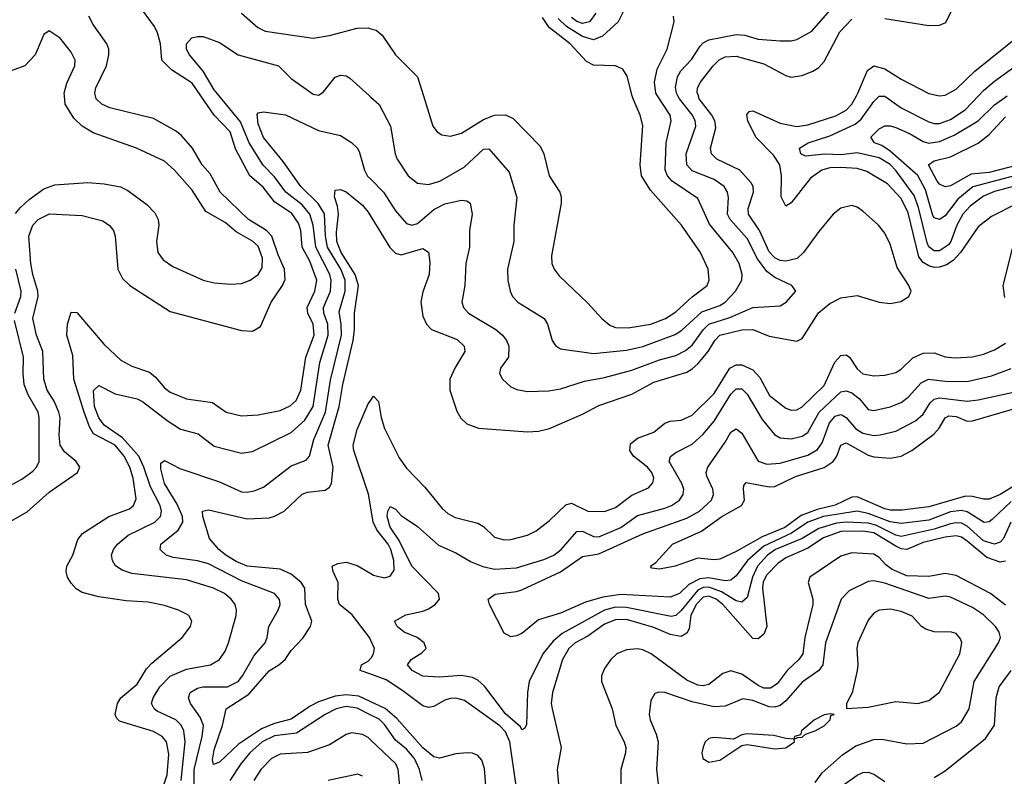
# Model space of a CAD drawing. Header units: inches. Extents: x 1308407 to 1441228, y 959628 to 1036311.
# Tile 216 of 256: x 1328723 to 1332305, y 1027525 to 1030277. Entities that reach past the tile are written whole.
import ezdxf

# ---------------------------------------------------------------- set-up
doc = ezdxf.new("R2010")
doc.units = ezdxf.units.IN
doc.header["$MEASUREMENT"] = 0
for name, color, linetype in [('B3022', 7, 'Continuous'), ('B3023', 7, 'Continuous'), ('B3032', 7, 'Continuous'), ('B3033', 7, 'Continuous')]:
    doc.layers.add(name, color=color, linetype=linetype)

msp = doc.modelspace()

# ---------------------------------------------------------------- linework, layer by layer
at = {"layer": 'B3022', "color": 5}
for points, elevation in [([(1328662.1, 1028437.9), (1328750, 1028486.6), (1328830, 1028558.4), (1328932.7, 1028630), (1328941.1, 1028650), (1328928.2, 1028670), (1328885.3, 1028705.3), (1328870.3, 1028730), (1328866.5, 1028766.5), (1328869.3, 1028830), (1328864.8, 1028850), (1328848.3, 1028890), (1328822.9, 1028930), (1328809.9, 1028970), (1328807.2, 1029070), (1328783.8, 1029130), (1328769.9, 1029190), (1328789.4, 1029270), (1328788.6, 1029290), (1328770.2, 1029350), (1328763.5, 1029390), (1328756.4, 1029490), (1328770, 1029530.1), (1328790, 1029551), (1328830.6, 1029570.6), (1328950, 1029565.5), (1329025.6, 1029545.6), (1329049, 1029529), (1329063.8, 1029510), (1329070.1, 1029490), (1329079.5, 1029370), (1329096.1, 1029336.1), (1329123.9, 1029310), (1329270, 1029215.9), (1329530, 1029146.5), (1329570, 1029144.4), (1329598.6, 1029161.4), (1329637.5, 1029250), (1329679.1, 1029310), (1329688, 1029332), (1329686.7, 1029370), (1329662.6, 1029422.6), (1329640.3, 1029490), (1329620.4, 1029510), (1329555.7, 1029550), (1329452, 1029650), (1329416.1, 1029716.1), (1329386.9, 1029750), (1329351.5, 1029810), (1329310, 1029857.3), (1329290, 1029873.1), (1329210, 1029917.7), (1329050, 1029956.9), (1329021.4, 1029970), (1329000.6, 1029990), (1328998, 1030000)], 2820), ([(1328707.5, 1029572.5), (1328725.2, 1029594.8), (1328757.2, 1029622.8), (1328810, 1029662.6), (1328850, 1029676.6), (1328970, 1029684.6), (1329030, 1029680.5), (1329089.5, 1029669.5), (1329116.6, 1029656.6), (1329185.7, 1029605.7), (1329214.7, 1029574.7), (1329226.7, 1029550), (1329229.1, 1029530), (1329220.2, 1029470), (1329224.7, 1029430), (1329244.1, 1029404.1), (1329280, 1029380), (1329390, 1029330.2), (1329430, 1029319.8), (1329490, 1029315), (1329530, 1029317.7), (1329561.3, 1029330), (1329589.9, 1029350.1), (1329604.7, 1029375.3), (1329606.6, 1029410), (1329590, 1029454.1), (1329570, 1029471.5), (1329510, 1029505.1), (1329470, 1029539.6), (1329399.5, 1029579.5), (1329350, 1029657.2), (1329286.2, 1029730), (1329250, 1029762.5), (1329147.6, 1029810), (1328990, 1029865.4), (1328950.3, 1029890.3), (1328919.3, 1029919.3), (1328888, 1029970), (1328885.4, 1030000)], 2840), ([(1329245.6, 1027490), (1329259.5, 1027530), (1329265.7, 1027605.7), (1329256.2, 1027650), (1329241.3, 1027670), (1329210, 1027687.7), (1329085.4, 1027725.4), (1329075.6, 1027735.6), (1329070.5, 1027750.5), (1329077.9, 1027790), (1329090.5, 1027810), (1329150, 1027860.8), (1329184.3, 1027915.7), (1329203.4, 1027936.6), (1329314, 1028030), (1329344.2, 1028070), (1329348.4, 1028090), (1329338, 1028110), (1329330, 1028115.1), (1329300.7, 1028130), (1329250, 1028146.3), (1329190, 1028158.7), (1329110, 1028163.6), (1329010, 1028178.5), (1328950, 1028194.1), (1328927.6, 1028207.6), (1328910, 1028227.4), (1328896.8, 1028250), (1328891.6, 1028270), (1328894, 1028290), (1328916.2, 1028330), (1328934.1, 1028385.9), (1328951.3, 1028408.7), (1329046.6, 1028470), (1329122.1, 1028497.9), (1329136.5, 1028510), (1329145.9, 1028534.1), (1329135.9, 1028610), (1329123, 1028650), (1329102.8, 1028690), (1329070, 1028730.2), (1328991.2, 1028771.2), (1328976.6, 1028796.6), (1328957.6, 1028850), (1328919.9, 1028970), (1328915.7, 1029055.7), (1328894.2, 1029130), (1328896.7, 1029170), (1328910, 1029213.4), (1328930, 1029212.1), (1329030, 1029095.9), (1329090, 1029038.9), (1329130, 1029016.8), (1329195, 1028995), (1329216.7, 1028976.7), (1329250, 1028937.8), (1329270, 1028923), (1329330, 1028897.6), (1329424.4, 1028884.4), (1329473.7, 1028850), (1329530, 1028835.9), (1329590, 1028840.1), (1329670, 1028856.1), (1329706.7, 1028873.3), (1329728.1, 1028891.9), (1329745, 1028930), (1329764.2, 1029050), (1329793.5, 1029130), (1329790.8, 1029170), (1329770.9, 1029210), (1329768.4, 1029230), (1329796.2, 1029290), (1329803.5, 1029330), (1329778.5, 1029398.5), (1329750.7, 1029450), (1329745, 1029510), (1329737, 1029537), (1329712.3, 1029572.3), (1329650, 1029615.1), (1329608.2, 1029668.2), (1329559.7, 1029710), (1329508.1, 1029808.1), (1329488.9, 1029870), (1329430, 1029930), (1329381.8, 1030000)], 2780), ([(1329310.6, 1027509.4), (1329324.7, 1027650), (1329319.7, 1027690), (1329310.5, 1027710.5), (1329290.5, 1027730), (1329222.5, 1027762.5), (1329211.5, 1027770), (1329202.1, 1027790), (1329207.8, 1027810), (1329232.2, 1027850), (1329270.5, 1027889.5), (1329330, 1027914.5), (1329416.9, 1027930), (1329450, 1027950.2), (1329470, 1027980.3), (1329482.5, 1028010), (1329510.6, 1028110), (1329512, 1028130), (1329506.1, 1028150), (1329492.1, 1028170), (1329468.1, 1028190), (1329427.3, 1028210), (1329330, 1028239.9), (1329130, 1028262.6), (1329095.4, 1028275.4), (1329071.1, 1028291.1), (1329059.8, 1028310), (1329056.8, 1028330), (1329064, 1028350), (1329078.3, 1028370), (1329117.4, 1028402.6), (1329214.1, 1028450), (1329234.3, 1028470), (1329238.7, 1028490), (1329233.1, 1028510), (1329198.2, 1028578.2), (1329174.8, 1028650), (1329155.6, 1028690), (1329096.2, 1028756.2), (1329030, 1028803), (1329010, 1028828.5), (1328994.8, 1028870), (1328991.6, 1028928.4), (1329010, 1028946.5), (1329070, 1028916.8), (1329150, 1028898.1), (1329170, 1028887.9), (1329259, 1028819), (1329308.1, 1028788.1), (1329371.4, 1028771.4), (1329430, 1028726.3), (1329530, 1028700.5), (1329570, 1028707), (1329710, 1028775.4), (1329759.7, 1028820.3), (1329790.2, 1028870), (1329814.6, 1029030), (1329845.4, 1029130), (1329843.3, 1029170), (1329829.1, 1029210), (1329827.4, 1029230), (1329853.3, 1029290), (1329856.4, 1029330), (1329851.2, 1029350), (1329799.7, 1029450), (1329790.5, 1029530.5), (1329778.6, 1029570), (1329750, 1029603.4), (1329690.7, 1029650), (1329650, 1029705.3), (1329608, 1029748), (1329557.2, 1029830), (1329525.5, 1029905.5), (1329448.1, 1030000)], 2760), ([(1329995.4, 1030000), (1330000, 1029995.8)], 2760), ([(1329357, 1027437), (1329357.7, 1027550), (1329386.4, 1027670), (1329391.3, 1027710), (1329379.6, 1027739.6), (1329343.6, 1027790), (1329336.8, 1027810), (1329343.2, 1027830), (1329370, 1027846.2), (1329389.4, 1027850), (1329478.9, 1027850), (1329517.5, 1027870), (1329533.4, 1027890), (1329575.3, 1027964.7), (1329615.5, 1028010), (1329623.4, 1028030), (1329629.2, 1028070), (1329663.4, 1028130), (1329669.8, 1028150), (1329668.3, 1028168.3), (1329649.7, 1028190), (1329530, 1028236.2), (1329410, 1028297.6), (1329370, 1028308.6), (1329280.6, 1028320.6), (1329255.1, 1028330), (1329233.1, 1028350), (1329235.8, 1028370), (1329299, 1028421), (1329316.2, 1028450), (1329314.9, 1028470), (1329295.6, 1028515.6), (1329249, 1028590), (1329235.9, 1028644.1), (1329235.8, 1028664.2), (1329250, 1028674.4), (1329305.3, 1028645.3), (1329450, 1028596.6), (1329530, 1028560.1), (1329550, 1028558.8), (1329576.3, 1028563.7), (1329610, 1028577.2), (1329710, 1028654.1), (1329764.9, 1028675.1), (1329777.2, 1028690), (1329792.5, 1028750), (1329835.1, 1028850), (1329853.5, 1028966.5), (1329892.9, 1029130), (1329892.4, 1029170), (1329885.1, 1029214.9), (1329906.4, 1029290), (1329906.8, 1029330), (1329891.4, 1029370), (1329843, 1029450), (1329835.3, 1029490), (1329831.3, 1029571.3), (1329808.6, 1029608.6), (1329745, 1029670), (1329681.3, 1029761.3), (1329610, 1029848.6), (1329590, 1029898.7), (1329586.9, 1029933.1), (1329590, 1029938.4), (1329610, 1029942.2), (1329690, 1029931.8), (1329810, 1029874.5), (1329890, 1029856.5), (1329930, 1029830.2), (1329950, 1029811.6), (1329957.7, 1029797.7), (1329977.5, 1029730), (1329988.4, 1029708.4), (1330000, 1029696.7)], 2740), ([(1330000, 1027796.3), (1329956.6, 1027816.6), (1329910, 1027822), (1329870, 1027816.4), (1329810, 1027796), (1329779.4, 1027780.6), (1329710, 1027732.5), (1329650, 1027717.1), (1329602.7, 1027697.3), (1329518.6, 1027641.4), (1329450, 1027576.5), (1329427.9, 1027567.9), (1329424.6, 1027584.6), (1329430, 1027621.3), (1329459.9, 1027710), (1329474.3, 1027770), (1329556.7, 1027823.3), (1329630, 1027909.2), (1329665.4, 1027930), (1329688.1, 1027950), (1329710, 1027982.3), (1329752.2, 1028027.8), (1329780.4, 1028070), (1329785.4, 1028090), (1329761.9, 1028150), (1329759.6, 1028210), (1329747.2, 1028230), (1329710, 1028259.8), (1329670, 1028278.9), (1329550, 1028289.7), (1329510, 1028306.3), (1329472.6, 1028330), (1329447.3, 1028350), (1329412.7, 1028390), (1329388.7, 1028470), (1329387.8, 1028490), (1329410, 1028495), (1329550, 1028461.8), (1329630, 1028465.8), (1329650, 1028471.2), (1329685.3, 1028490), (1329750, 1028551.3), (1329770, 1028559.1), (1329833.7, 1028566.3), (1329850, 1028577.2), (1329857.3, 1028590), (1329863.2, 1028650), (1329844.8, 1028730), (1329885.1, 1028870), (1329898.6, 1028950), (1329935.5, 1029110), (1329940.8, 1029150), (1329940.2, 1029210), (1329955.7, 1029310), (1329943, 1029350), (1329892.5, 1029430), (1329877, 1029470), (1329875.4, 1029504.6), (1329882.6, 1029570), (1329879.2, 1029599.2), (1329867.5, 1029632.5), (1329870, 1029657), (1329890, 1029659.7), (1329910, 1029651.6), (1329970, 1029602.5), (1329990, 1029577.8), (1330000, 1029561.5)], 2720), ([(1328704.8, 1029210), (1328726.2, 1029270), (1328728.1, 1029290), (1328708.4, 1029370)], 2840), ([(1328690, 1028584.5), (1328730, 1028605.6), (1328770, 1028635.6), (1328783.7, 1028650), (1328794, 1028670), (1328793.2, 1028830), (1328789.3, 1028850), (1328753.1, 1028913.1), (1328739.3, 1028950), (1328734.7, 1028990), (1328736, 1029050), (1328703.7, 1029183.7)], 2840), ([(1330000, 1028502.2), (1329991.9, 1028551.9), (1329937.9, 1028710), (1329936.5, 1028730), (1329950, 1028786.4), (1329990, 1028879.5), (1330000, 1028893.6)], 2680), ([(1330000, 1028019.1), (1329995.1, 1028030), (1329932.8, 1028112.8), (1329886.8, 1028150), (1329880.4, 1028170), (1329880.8, 1028230), (1329863.4, 1028270), (1329859.6, 1028290), (1329880.5, 1028299.5), (1329910, 1028303.9), (1329950, 1028292.1), (1330000, 1028263)], 2680), ([(1330000, 1027896.1), (1329962, 1027910), (1329966, 1027930), (1329990, 1027944.1), (1330000, 1027955.1)], 2680), ([(1330000, 1027747.6), (1329950, 1027772.7), (1329910, 1027778.8), (1329873.8, 1027770), (1329833.9, 1027750), (1329730, 1027681.5), (1329650, 1027671.9), (1329604.5, 1027650), (1329560.4, 1027610), (1329527.2, 1027570), (1329487.1, 1027510)], 2740), ([(1330000, 1027657.1), (1329990, 1027666.6), (1329970, 1027677.2), (1329930, 1027683), (1329910, 1027676.8), (1329850, 1027639.3), (1329770, 1027612), (1329670, 1027605.8), (1329639, 1027590), (1329600.4, 1027550), (1329574.2, 1027510)], 2760), ([(1329970, 1027525.1), (1329952.5, 1027532.5), (1329845.5, 1027510)], 2780)]:
    msp.add_lwpolyline(points, dxfattribs=dict(at, elevation=elevation))
at = {"layer": 'B3023', "color": 5}
for points, elevation in [([(1329381.8, 1030000), (1329350, 1030046.2), (1329275.2, 1030095.2), (1329239.3, 1030130), (1329234.7, 1030190), (1329224.2, 1030230), (1329212.8, 1030252.8), (1329155.9, 1030330)], 2780), ([(1328998, 1030000), (1328995.5, 1030010), (1328999.3, 1030030), (1329038.5, 1030110), (1329047.2, 1030150), (1329046.5, 1030170), (1329039.6, 1030190), (1328990, 1030260.2), (1328974.1, 1030290)], 2820), ([(1329530, 1030301.7), (1329588.5, 1030248.5), (1329615.7, 1030235.7), (1329790, 1030210.2), (1329850, 1030220.2), (1329950, 1030246.3), (1329990, 1030247.6), (1330000, 1030244.7)], 2780), ([(1328885.4, 1030000), (1328884.5, 1030010), (1328894.1, 1030045.9), (1328923.1, 1030110), (1328924.5, 1030130), (1328910, 1030159.7), (1328870, 1030209.6), (1328830, 1030237.2), (1328810, 1030224), (1328778.9, 1030150), (1328741.3, 1030110), (1328650, 1030076.8), (1328570, 1030039.8), (1328530, 1030010.8), (1328521.4, 1030000)], 2840), ([(1329448.1, 1030000), (1329430, 1030022.1), (1329390.7, 1030090.7), (1329340.5, 1030150), (1329329.9, 1030170), (1329329.9, 1030190), (1329348.9, 1030211.1), (1329370, 1030216.8), (1329390, 1030216.6), (1329450, 1030194.3), (1329518, 1030150), (1329664.6, 1030110), (1329710, 1030063.5), (1329790, 1030006.7), (1329810, 1030003.2), (1329826.3, 1030013.6), (1329870, 1030068.3), (1329890, 1030075.9), (1329910, 1030073.4), (1329924.2, 1030064.2), (1329995.4, 1030000)], 2760)]:
    msp.add_lwpolyline(points, dxfattribs=dict(at, elevation=elevation))
at = {"layer": 'B3032', "color": 5}
for points, elevation in [([(1330000, 1029561.5), (1330068.9, 1029448.9), (1330090, 1029428.1), (1330110, 1029422.5), (1330190, 1029445), (1330210, 1029432.2), (1330215, 1029395), (1330212.5, 1029350), (1330190, 1029288), (1330182.5, 1029250), (1330190, 1029199.5), (1330203.3, 1029170), (1330221.5, 1029150), (1330314.4, 1029114.4), (1330340.2, 1029090), (1330342.7, 1029070), (1330305.7, 1029010), (1330287.9, 1028970), (1330287.8, 1028930), (1330313.2, 1028853.2), (1330327.4, 1028827.4), (1330350, 1028806.9), (1330391.6, 1028791.6), (1330570, 1028778.6), (1330610, 1028780.6), (1330650, 1028790.2), (1330770, 1028842.4), (1330830, 1028873.7), (1330950, 1028915.7), (1331030, 1028958.5), (1331150, 1028995.3), (1331170, 1029006.9), (1331190, 1029026.1), (1331227.9, 1029070), (1331251.7, 1029110), (1331270, 1029130.1), (1331350, 1029149.4), (1331390, 1029150.8), (1331450, 1029125.8), (1331550, 1029108.5), (1331570, 1029117.2), (1331628.6, 1029211.4), (1331670, 1029245.4), (1331710, 1029266.2), (1331770, 1029273.9), (1331850, 1029250.1), (1331890, 1029245.3), (1331928.3, 1029251.7), (1331958, 1029270), (1331966.2, 1029290), (1331958.3, 1029310), (1331915.5, 1029375.5), (1331890, 1029460.3), (1331870, 1029501.2), (1331847.6, 1029530), (1331790, 1029581), (1331770, 1029595), (1331750, 1029601), (1331710, 1029591.9), (1331682, 1029570), (1331630, 1029507.4), (1331574.9, 1029430), (1331551, 1029409), (1331510, 1029399.1), (1331490, 1029401.2), (1331470, 1029410.6), (1331450, 1029432.6), (1331414.4, 1029510), (1331374.3, 1029570), (1331373.2, 1029590), (1331392.7, 1029650), (1331391.1, 1029670), (1331383.9, 1029683.9), (1331343.4, 1029730), (1331259.1, 1029770), (1331239.9, 1029790), (1331236.3, 1029810), (1331255.4, 1029884.6), (1331251.8, 1029910), (1331241.5, 1029930), (1331195.4, 1029990), (1331192, 1030000)], 2720), ([(1330000, 1029696.7), (1330046.8, 1029650), (1330090, 1029581.5), (1330130, 1029536.3), (1330150, 1029530.1), (1330170, 1029535.5), (1330230, 1029586.8), (1330270, 1029607.8), (1330330, 1029620.9), (1330350, 1029619), (1330362, 1029610), (1330369.2, 1029570), (1330359, 1029510), (1330359.8, 1029450), (1330346, 1029390), (1330342, 1029310), (1330331, 1029250), (1330336.9, 1029230), (1330355.5, 1029210), (1330455.2, 1029150), (1330479.3, 1029130), (1330494.2, 1029110), (1330502.3, 1029090), (1330501, 1029050), (1330471.7, 1029010), (1330469, 1028990), (1330478.9, 1028970), (1330510, 1028942), (1330531.8, 1028931.8), (1330570, 1028925.4), (1330647.9, 1028927.9), (1330690, 1028934.8), (1330777.5, 1028962.5), (1330850, 1028976), (1330950, 1029001.9), (1331050, 1029039.9), (1331110, 1029055.8), (1331145.8, 1029074.2), (1331170, 1029093.3), (1331210.3, 1029150), (1331230, 1029170.1), (1331306.2, 1029193.8), (1331390, 1029230.5), (1331490, 1029236.5), (1331510.9, 1029250), (1331546.6, 1029290), (1331531.8, 1029310), (1331470, 1029339.2), (1331441.6, 1029361.6), (1331407.2, 1029407.2), (1331370, 1029481.6), (1331307.3, 1029550), (1331298.2, 1029570), (1331301.4, 1029630), (1331298, 1029650), (1331285.5, 1029670), (1331250, 1029696), (1331170, 1029727.3), (1331150, 1029749.8), (1331148.2, 1029790), (1331182.2, 1029890), (1331180.5, 1029910), (1331171, 1029930), (1331122.8, 1029990), (1331117.6, 1030000)], 2740), ([(1330000, 1029995.8), (1330030, 1029968.8), (1330071.5, 1029890), (1330088.8, 1029790), (1330096.6, 1029770), (1330135.9, 1029710), (1330170, 1029683), (1330210, 1029678.4), (1330251, 1029690), (1330339.6, 1029740.4), (1330410, 1029807), (1330430, 1029808.1), (1330503, 1029723), (1330530.9, 1029630), (1330520.6, 1029530), (1330520.1, 1029470), (1330497.4, 1029370), (1330498.9, 1029330), (1330507.2, 1029290), (1330516.1, 1029270), (1330535.6, 1029250), (1330631.3, 1029190), (1330643.5, 1029170), (1330659.7, 1029110), (1330672.3, 1029092.3), (1330690, 1029080.2), (1330810, 1029063), (1330930, 1029074.9), (1330990, 1029088.6), (1331107.7, 1029132.3), (1331131.6, 1029148.4), (1331204.9, 1029215.1), (1331270, 1029237.2), (1331290, 1029249.3), (1331326.9, 1029290), (1331349.9, 1029330), (1331351.5, 1029350), (1331340.4, 1029390), (1331317.1, 1029430), (1331233.1, 1029533.1), (1331190, 1029626.4), (1331097.2, 1029690), (1331079.3, 1029710), (1331070.8, 1029730.8), (1331074.6, 1029830), (1331092.9, 1029910), (1331088.8, 1029930), (1331043.5, 1030000)], 2760), ([(1330191.9, 1030000), (1330226, 1029890), (1330241.1, 1029870), (1330258.4, 1029858.4), (1330290, 1029853.2), (1330330, 1029865), (1330410, 1029914.1), (1330450, 1029929.5), (1330490, 1029930.8), (1330518, 1029918), (1330616.9, 1029816.9), (1330629.4, 1029790), (1330649.4, 1029710), (1330688.2, 1029650), (1330693.1, 1029633.1), (1330692.9, 1029610), (1330657.8, 1029417.8), (1330659.3, 1029390), (1330667.3, 1029370), (1330686.1, 1029346.1), (1330790, 1029245.8), (1330840.7, 1029190), (1330870, 1029166), (1330890, 1029157.3), (1330936.2, 1029156.2), (1331018.9, 1029170), (1331072.7, 1029190), (1331110, 1029214.2), (1331170, 1029269.1), (1331224.2, 1029310), (1331231.2, 1029330), (1331227.9, 1029370), (1331199.3, 1029430), (1331130.5, 1029530), (1331017.8, 1029657.8), (1330985.1, 1029710), (1330979.9, 1029750), (1330990, 1029892), (1330979.7, 1029930), (1330954.3, 1029990), (1330951.7, 1030000)], 2780), ([(1332350, 1029607.5), (1332258.8, 1029561.2), (1332210, 1029523.8), (1332146, 1029430), (1332118.8, 1029401.2), (1332094.5, 1029385.5), (1332070, 1029377.3), (1332050, 1029376.3), (1332030, 1029381.7), (1332010, 1029394.4), (1331994.5, 1029414.5), (1331954.9, 1029574.9), (1331930, 1029626.4), (1331879.8, 1029679.8), (1331805.2, 1029725.2), (1331770, 1029735.6), (1331710, 1029739.8), (1331670, 1029738.3), (1331641.3, 1029730), (1331599.5, 1029700.5), (1331530, 1029611.1), (1331510, 1029598.9), (1331492.7, 1029632.7), (1331494.3, 1029710), (1331488, 1029750), (1331464.9, 1029784.9), (1331401.5, 1029850), (1331371.8, 1029910), (1331368.6, 1029931.4), (1331376.4, 1029943.6), (1331390, 1029945.3), (1331490, 1029900.6), (1331550, 1029888.4), (1331590, 1029894.6), (1331692.2, 1029927.8), (1331730, 1029948.1), (1331749.9, 1029970), (1331767, 1030000)], 2680), ([(1332378.1, 1029681.9), (1332270, 1029652.5), (1332230, 1029635.3), (1332181.1, 1029598.9), (1332154.7, 1029570), (1332132.4, 1029530), (1332111.1, 1029470), (1332101.6, 1029458.4), (1332070, 1029436.7), (1332050, 1029436), (1332030.8, 1029450.8), (1332025.1, 1029465.1), (1331993.6, 1029593.6), (1331977.3, 1029637.3), (1331910, 1029729.4), (1331890, 1029750.2), (1331850, 1029775.4), (1331770, 1029793.6), (1331710, 1029786.2), (1331652.2, 1029787.8), (1331581.4, 1029781.4), (1331564.5, 1029790), (1331560.4, 1029810), (1331591.3, 1029830), (1331670, 1029855.4), (1331762.4, 1029897.6), (1331784, 1029916), (1331830, 1029979.2), (1331850, 1029998.8), (1331870, 1029999.8), (1331930, 1029956.2), (1332030, 1029905.3), (1332050, 1029899.5), (1332070, 1029900.1), (1332110, 1029914.1), (1332162.5, 1029950), (1332211, 1030000)], 2660), ([(1332370, 1029716.6), (1332190.2, 1029669.8), (1332135.9, 1029624.1), (1332090, 1029564.1), (1332070, 1029550.9), (1332050, 1029556.9), (1332045.4, 1029565.4), (1332017.9, 1029657.9), (1331990.1, 1029710.1), (1331890, 1029799.6), (1331859.5, 1029819.5), (1331833.3, 1029830), (1331819.1, 1029850), (1331850, 1029880.7), (1331870, 1029891.2), (1331890, 1029891.4), (1331910, 1029885.3), (1331962.4, 1029862.4), (1332010, 1029833.9), (1332030, 1029828.3), (1332070, 1029834.4), (1332122.6, 1029857.4), (1332210, 1029909.7), (1332270, 1029967.4), (1332315.6, 1030000)], 2640), ([(1332357.5, 1029750), (1332250, 1029721.9), (1332184.9, 1029715.1), (1332110, 1029673.6), (1332090, 1029669.9), (1332070, 1029679), (1332061, 1029690), (1332029.2, 1029750), (1332050, 1029763.5), (1332110, 1029779), (1332210, 1029828.7), (1332250, 1029860.1), (1332310, 1029923.6)], 2620), ([(1332307.4, 1029267.4), (1332300.6, 1029310), (1332335.4, 1029444.6)], 2680), ([(1330000, 1028893.6), (1330010, 1028907.7), (1330028.5, 1028888.5), (1330037.7, 1028830), (1330049.4, 1028790), (1330103.2, 1028683.2), (1330130, 1028645.6), (1330197, 1028577), (1330259.7, 1028499.7), (1330281, 1028481), (1330306.6, 1028466.6), (1330390, 1028446.5), (1330410, 1028433.8), (1330450, 1028395.4), (1330485.4, 1028385.4), (1330510, 1028386), (1330570, 1028401.9), (1330601.7, 1028418.3), (1330650, 1028456.1), (1330710, 1028513.2), (1330730, 1028519), (1330790, 1028490.1), (1330850, 1028488.1), (1330890, 1028503.4), (1330950, 1028548.3), (1331010, 1028574), (1331026.9, 1028593.1), (1331029.9, 1028610), (1331022.7, 1028630), (1331006.4, 1028650), (1330955.8, 1028690), (1330942.6, 1028710), (1330945.4, 1028734.6), (1330970, 1028755.3), (1331030, 1028777.2), (1331070, 1028810.1), (1331090, 1028817.5), (1331130, 1028820.1), (1331170, 1028839.1), (1331250, 1028918), (1331306.1, 1029010), (1331330, 1029022), (1331350, 1029021.4), (1331390, 1029004), (1331416, 1028976), (1331451.4, 1028910), (1331510, 1028864.1), (1331530, 1028856.8), (1331550, 1028858), (1331570, 1028869.5), (1331650, 1028947.3), (1331688.6, 1029031.4), (1331710, 1029056.4), (1331730, 1029058.4), (1331741.7, 1029050), (1331770, 1029007.8), (1331790, 1028989.6), (1331830, 1028981.6), (1331870, 1028983.9), (1331910, 1028994.5), (1331930, 1029005.6), (1331972.1, 1029047.9), (1332010, 1029064.6), (1332050, 1029065.2), (1332090, 1029051.3), (1332126.8, 1029046.8), (1332190, 1029051.1), (1332230, 1029061.1), (1332270, 1029076.9), (1332310, 1029101.2)], 2680), ([(1332329.4, 1028450), (1332301.9, 1028390), (1332290, 1028376.2), (1332270, 1028369.9), (1332230, 1028381.9), (1332170, 1028435.2), (1332150, 1028445.6), (1332130, 1028447.6), (1332110, 1028443.4), (1332050, 1028423.6), (1331930, 1028398), (1331910, 1028402.6), (1331838.1, 1028438.1), (1331810, 1028446.3), (1331730, 1028449.8), (1331694.1, 1028445.9), (1331630, 1028426.2), (1331569.6, 1028390.4), (1331472.4, 1028350), (1331443.7, 1028330), (1331407.2, 1028290), (1331389.1, 1028250), (1331370, 1028175.3), (1331350, 1028159), (1331330, 1028163), (1331276.6, 1028196.6), (1331230, 1028213.2), (1331210, 1028211.5), (1331190, 1028201.6), (1331130, 1028128.2), (1331110, 1028110.3), (1331093.6, 1028106.4), (1330930, 1028139.7), (1330890, 1028140.2), (1330850, 1028129), (1330695.9, 1028044.1), (1330663.8, 1028016.2), (1330625.6, 1027970), (1330576.6, 1027870), (1330570.7, 1027830), (1330566.9, 1027713.1), (1330560, 1027700), (1330550, 1027694.3), (1330545, 1027705), (1330490, 1027752.7), (1330413.3, 1027853.3), (1330390, 1027874.4), (1330370, 1027884.2), (1330330, 1027891.9), (1330250, 1027885.7), (1330190, 1027889.9), (1330150.9, 1027910), (1330134, 1027930), (1330146.8, 1027950), (1330186.2, 1027973.8), (1330201.4, 1027990), (1330194.6, 1028010), (1330168.7, 1028030), (1330122, 1028050), (1330095.6, 1028070), (1330086.3, 1028090), (1330127.1, 1028112.9), (1330190, 1028125.9), (1330210, 1028134.3), (1330234.8, 1028150), (1330250.5, 1028170), (1330247, 1028190), (1330149.3, 1028289.3), (1330103, 1028383), (1330070, 1028431.8), (1330059.3, 1028470), (1330061.5, 1028490), (1330070, 1028507), (1330090, 1028496.9), (1330110, 1028473.6), (1330170, 1028434.3), (1330246, 1028366), (1330310, 1028338.5), (1330365.8, 1028305.8), (1330408, 1028288), (1330450, 1028279.1), (1330530, 1028283.4), (1330630, 1028313.6), (1330666.5, 1028330), (1330692.2, 1028350), (1330750, 1028415.8), (1330770, 1028416.4), (1330810, 1028396.9), (1330830, 1028396.5), (1330910, 1028430.5), (1330970, 1028473.6), (1331070, 1028500.6), (1331094, 1028510), (1331123.9, 1028530), (1331137.2, 1028550), (1331138.8, 1028570), (1331132.3, 1028590), (1331086, 1028670), (1331091, 1028689), (1331110, 1028703.5), (1331170, 1028732.8), (1331210, 1028769.6), (1331250, 1028817.2), (1331310, 1028915.5), (1331330, 1028934.8), (1331350, 1028934.4), (1331370, 1028915.6), (1331423.6, 1028823.6), (1331468.9, 1028768.9), (1331490, 1028756), (1331530, 1028752.9), (1331570, 1028761.8), (1331590, 1028775.6), (1331631.8, 1028850), (1331710, 1028923.9), (1331730, 1028927.4), (1331750, 1028919.5), (1331778.4, 1028898.4), (1331810, 1028859), (1331830, 1028855.6), (1331890, 1028869.1), (1331930, 1028885), (1331955.4, 1028904.6), (1332003, 1028957), (1332029.9, 1028970.1), (1332090, 1028962.2), (1332170, 1028961.7), (1332258.5, 1028981.5), (1332330, 1029008.5)], 2660), ([(1332330, 1028524.7), (1332260.8, 1028459.2), (1332250, 1028450.8), (1332231.9, 1028448.1), (1332170, 1028486.7), (1332150, 1028492.5), (1332110, 1028486.6), (1332030, 1028457.1), (1331930, 1028444.1), (1331890, 1028450.2), (1331810, 1028481.4), (1331770, 1028490), (1331647.7, 1028470), (1331590.5, 1028450), (1331530.7, 1028409.3), (1331430, 1028361.7), (1331370.3, 1028310), (1331330, 1028254.6), (1331310, 1028238.8), (1331290, 1028236.3), (1331230, 1028246.8), (1331197.1, 1028242.9), (1331157.3, 1028222.7), (1331123.5, 1028190), (1331090, 1028177.1), (1330910, 1028186.1), (1330843.8, 1028176.2), (1330781.7, 1028158.3), (1330690, 1028118.8), (1330610, 1028094.3), (1330550, 1028044.8), (1330530, 1028035.6), (1330510, 1028033), (1330485.9, 1028045.9), (1330432.6, 1028150), (1330426.6, 1028170), (1330452.1, 1028187.9), (1330530, 1028197), (1330550, 1028203.9), (1330690, 1028269.3), (1330770, 1028324.6), (1330830, 1028334.1), (1330990, 1028407.7), (1331150, 1028464.3), (1331196.6, 1028490), (1331239.4, 1028530), (1331246.6, 1028550), (1331244.2, 1028570), (1331223.4, 1028616.6), (1331220.8, 1028630), (1331226.8, 1028650), (1331290, 1028740.9), (1331310, 1028776.8), (1331330, 1028789.4), (1331350, 1028773.7), (1331410, 1028672), (1331440.8, 1028660.8), (1331490, 1028663.7), (1331590, 1028693.7), (1331625.7, 1028714.3), (1331642.3, 1028737.7), (1331669.6, 1028810.4), (1331690, 1028834.9), (1331710, 1028841.3), (1331717.8, 1028837.8), (1331730, 1028830.1), (1331763.3, 1028790), (1331790, 1028773.9), (1331830, 1028765), (1331853.2, 1028766.8), (1331910, 1028780.6), (1331981.9, 1028818.1), (1332010, 1028842.8), (1332035.9, 1028884.1), (1332050, 1028896.6), (1332070, 1028901.9), (1332169.9, 1028890.1), (1332210, 1028894.9), (1332350, 1028925.4)], 2640), ([(1332350, 1028587), (1332290, 1028549.9), (1332250, 1028533.3), (1332230, 1028533.4), (1332190, 1028543.5), (1332163.6, 1028543.6), (1332030, 1028505.4), (1331933.6, 1028493.6), (1331890, 1028493.3), (1331870, 1028497.9), (1331770, 1028541.2), (1331750, 1028540.8), (1331690, 1028510.8), (1331624.3, 1028495.7), (1331566, 1028474), (1331506.1, 1028430), (1331423.7, 1028396.3), (1331330, 1028342.4), (1331270, 1028314.7), (1331250, 1028312.4), (1331190, 1028318.4), (1331107.7, 1028290), (1331050, 1028278.3), (1331022.7, 1028282.7), (1331018, 1028290), (1331037.6, 1028302.4), (1331098, 1028370), (1331203.2, 1028416.8), (1331277.3, 1028470), (1331349, 1028510), (1331359.6, 1028530), (1331356.1, 1028570), (1331357.4, 1028582.6), (1331365.7, 1028594.3), (1331450, 1028577.8), (1331470, 1028579.7), (1331544.9, 1028615.1), (1331650, 1028648.9), (1331682.2, 1028670), (1331696.3, 1028690), (1331710.4, 1028729.6), (1331730, 1028738.6), (1331810, 1028693.6), (1331830, 1028687.3), (1331890, 1028682.2), (1331930, 1028689.5), (1331968.6, 1028710), (1332048.3, 1028770), (1332068.4, 1028791.6), (1332090, 1028829.4), (1332103.8, 1028836.2), (1332130, 1028833.7), (1332170, 1028817.5), (1332190, 1028818.6), (1332390, 1028876.2)], 2620), ([(1330000, 1028263), (1330010, 1028257.2), (1330050, 1028247.6), (1330070, 1028253), (1330085.4, 1028274.6), (1330084, 1028310), (1330073.5, 1028350), (1330063, 1028370), (1330021.8, 1028421.8), (1330008.5, 1028450), (1330000, 1028502.2)], 2680), ([(1332310, 1028307.2), (1332290, 1028304.5), (1332241.6, 1028321.6), (1332170, 1028381), (1332150, 1028394.8), (1332130, 1028400.2), (1332090, 1028395.2), (1332010, 1028375.8), (1331950, 1028350), (1331930, 1028352.9), (1331910, 1028362.2), (1331830, 1028410.7), (1331790, 1028417.2), (1331710, 1028415.7), (1331647.2, 1028392.8), (1331590, 1028354.6), (1331510, 1028319.3), (1331481.4, 1028298.6), (1331441.5, 1028258.5), (1331427.8, 1028232.2), (1331425.1, 1028210), (1331441.3, 1028070), (1331430, 1028042), (1331410, 1028024.7), (1331390, 1028026.8), (1331281.2, 1028150), (1331257.1, 1028170), (1331230, 1028179.9), (1331210, 1028177.2), (1331183.9, 1028150), (1331164.6, 1028110), (1331158.6, 1028061.4), (1331150, 1028045.7), (1331130, 1028033.5), (1331090, 1028040.9), (1331030, 1028066.1), (1330930, 1028095.4), (1330890, 1028093.9), (1330850, 1028078.4), (1330790, 1028035), (1330744.2, 1028010), (1330721, 1027990), (1330697.3, 1027950), (1330661.3, 1027830), (1330656.8, 1027790), (1330659.7, 1027770), (1330693.1, 1027630), (1330678.2, 1027550), (1330685.7, 1027470)], 2680), ([(1332310, 1028148), (1332255.2, 1028190), (1332130, 1028255.6), (1332090, 1028262.3), (1332030, 1028251.4), (1331950, 1028254.9), (1331896.9, 1028276.9), (1331874.1, 1028294.1), (1331850, 1028320.9), (1331830, 1028333.4), (1331750, 1028338), (1331710, 1028326.2), (1331598.1, 1028250), (1331591.8, 1028230), (1331608.6, 1028170), (1331609.1, 1028150), (1331579.2, 1028030), (1331571.6, 1027970), (1331557.5, 1027950), (1331514.8, 1027910), (1331478.6, 1027861.4), (1331454.6, 1027845.4), (1331430, 1027845.9), (1331410, 1027854.9), (1331350, 1027896.7), (1331310, 1027908.4), (1331281.3, 1027898.7), (1331230, 1027858.7), (1331210, 1027854.2), (1331190, 1027856.4), (1331150, 1027875.4), (1331020.8, 1027970), (1330990, 1027984.8), (1330970, 1027989.1), (1330930, 1027985.7), (1330895.3, 1027970), (1330873.6, 1027950), (1330850, 1027917.8), (1330840.1, 1027890), (1330839.2, 1027870), (1330878.9, 1027770), (1330891.2, 1027710), (1330922.1, 1027650), (1330927.9, 1027630), (1330927.2, 1027610), (1330909.5, 1027550), (1330908.1, 1027430)], 2720), ([(1331617.3, 1027502.7), (1331642.5, 1027537.5), (1331716.9, 1027603.1), (1331764.6, 1027635.4), (1331830, 1027659), (1331859.6, 1027659.6), (1331950, 1027643.5), (1332010, 1027646), (1332130, 1027706.9), (1332150, 1027723.5), (1332177.8, 1027770), (1332195, 1027870), (1332284.6, 1028010), (1332291.5, 1028030), (1332286.6, 1028050), (1332272.8, 1028070), (1332230, 1028112.7), (1332190, 1028139.7), (1332110, 1028176.4), (1332090, 1028180.4), (1332030, 1028172), (1331870, 1028227.7), (1331830, 1028236.2), (1331810, 1028234.1), (1331740.2, 1028199.8), (1331711.9, 1028170), (1331654.3, 1028010), (1331645.4, 1027930), (1331630.4, 1027909.6), (1331570, 1027868), (1331510, 1027799.3), (1331490, 1027783.1), (1331470, 1027777.1), (1331450, 1027777.9), (1331390, 1027800.6), (1331353.5, 1027806.5), (1331290, 1027779.9), (1331250, 1027777.5), (1331170, 1027796.1), (1331070.2, 1027829.8), (1331048.4, 1027831.6), (1331033.7, 1027826.3), (1331019.5, 1027800.5), (1331013.2, 1027750), (1331016.3, 1027730), (1331038.8, 1027678.8), (1331046.3, 1027650), (1331039.8, 1027550), (1331046.4, 1027486.4)], 2740), ([(1330000, 1027955.1), (1330002.3, 1027957.7), (1330009.8, 1027970), (1330013, 1027990), (1330000, 1028019.1)], 2680), ([(1332050, 1027520.9), (1332090, 1027545.1), (1332236.8, 1027663.2), (1332269, 1027711), (1332275.4, 1027810), (1332286.2, 1027850), (1332330.6, 1027909.4)], 2720), ([(1330529.3, 1027490), (1330505.7, 1027650), (1330490, 1027687.4), (1330470, 1027708.5), (1330341.3, 1027801.3), (1330310, 1027809.2), (1330290, 1027808.1), (1330270, 1027802.1), (1330230, 1027779.4), (1330210, 1027775.8), (1330190, 1027780.9), (1330116.6, 1027836.6), (1330055.7, 1027875.7), (1330000, 1027896.1)], 2680), ([(1330419.2, 1027490), (1330413.7, 1027553.7), (1330404.3, 1027584.3), (1330390, 1027600.8), (1330370, 1027609.3), (1330350.9, 1027610.9), (1330310, 1027607.1), (1330250, 1027591.1), (1330230, 1027595.7), (1330190, 1027628.9), (1330094.9, 1027734.9), (1330051.9, 1027771.9), (1330000, 1027796.3)], 2720), ([(1330187, 1027510), (1330177.2, 1027550), (1330159.5, 1027590), (1330130, 1027623.7), (1330090, 1027656.4), (1330050, 1027714), (1330030, 1027732.5), (1330000, 1027747.6)], 2740), ([(1330000, 1026900.3), (1330027.8, 1026930), (1330050.9, 1026969.1), (1330061.2, 1026978.8), (1330138.7, 1027010), (1330193.2, 1027050), (1330199.8, 1027070), (1330189.9, 1027090), (1330158.6, 1027130), (1330140.7, 1027170), (1330141.8, 1027190), (1330176.9, 1027270), (1330195.9, 1027355.9), (1330197.5, 1027370), (1330191.6, 1027390), (1330134.5, 1027434.5), (1330117.3, 1027457.3), (1330105.2, 1027490), (1330099.2, 1027550), (1330090.9, 1027570), (1330000, 1027657.1)], 2760), ([(1331724.1, 1027495.9), (1331770, 1027529.6), (1331790, 1027539.3), (1331810, 1027540.7), (1331830, 1027533.3), (1331870, 1027506.6)], 2720)]:
    msp.add_lwpolyline(points, dxfattribs=dict(at, elevation=elevation))
at = {"layer": 'B3032', "color": 5, "elevation": 2760}
for points in [[(1331890, 1028132.8), (1331850, 1028129.8), (1331830, 1028118), (1331810, 1028093), (1331772.6, 1028010), (1331768.1, 1027990), (1331772.6, 1027930), (1331769.5, 1027910.5), (1331751.3, 1027828.7), (1331730.7, 1027790), (1331731.3, 1027771.3), (1331810, 1027776.8), (1331910, 1027797), (1331990, 1027789.4), (1332030, 1027800.6), (1332070, 1027831.4), (1332143, 1027970), (1332150.6, 1028010), (1332145.7, 1028025.7), (1332130, 1028044.5), (1332112.7, 1028050), (1332050, 1028051), (1332019.9, 1028059.9), (1332004.4, 1028070), (1331970, 1028107.3), (1331930, 1028125)], [(1331672.9, 1027752.9), (1331650, 1027749.2), (1331614.8, 1027730), (1331566.8, 1027690), (1331563.6, 1027676.4), (1331542, 1027670), (1331539.6, 1027660.4), (1331510, 1027662.7), (1331466.3, 1027673.7), (1331370, 1027679.6), (1331350, 1027675.8), (1331319.9, 1027660.1), (1331250, 1027666.2), (1331230, 1027663), (1331217, 1027650), (1331209.3, 1027630.7), (1331204.9, 1027610), (1331208.5, 1027590), (1331230, 1027577), (1331270, 1027584), (1331350, 1027637.3), (1331370, 1027640.7), (1331470, 1027624.9), (1331510, 1027628.4), (1331542, 1027650), (1331540.4, 1027659.6), (1331553.6, 1027666.4), (1331570, 1027667.7), (1331581.5, 1027678.5), (1331617.2, 1027690), (1331650, 1027708.8), (1331672, 1027730), (1331673.6, 1027746.4), (1331686, 1027750)]]:
    msp.add_lwpolyline(points, close=True, dxfattribs=at)
at = {"layer": 'B3033', "color": 5}
for points, elevation in [([(1330930, 1030330.8), (1330900.7, 1030270), (1330842.9, 1030217.1), (1330810, 1030203.6), (1330770, 1030216.8), (1330712.4, 1030252.3), (1330682.3, 1030282.3)], 2760), ([(1331117.6, 1030000), (1331112.5, 1030010), (1331108.5, 1030031.5), (1331115.6, 1030070), (1331128.6, 1030091.4), (1331167.5, 1030132.5), (1331198.4, 1030181.6), (1331210, 1030193.5), (1331230, 1030204), (1331330, 1030223.6), (1331361, 1030221), (1331410, 1030207), (1331490, 1030200.1), (1331530, 1030200.6), (1331550, 1030205.9), (1331604.7, 1030235.3), (1331688.4, 1030331.6)], 2740), ([(1331870, 1030281.5), (1332030, 1030256.8), (1332070, 1030257.4), (1332092.3, 1030267.7), (1332113.4, 1030310)], 2720), ([(1330951.7, 1030000), (1330932.5, 1030072.5), (1330916.9, 1030096.9), (1330889.9, 1030109.9), (1330810, 1030111.4), (1330784.7, 1030124.7), (1330725.7, 1030190), (1330648.8, 1030248.8), (1330624.8, 1030284.8)], 2780), ([(1330818.7, 1030301.3), (1330795.9, 1030270), (1330770, 1030264), (1330750, 1030270.5), (1330730, 1030285)], 2740), ([(1331043.5, 1030000), (1331037, 1030010), (1331031.9, 1030050), (1331042.4, 1030097.6), (1331078.6, 1030170), (1331103.9, 1030270), (1331101.1, 1030290)], 2760), ([(1331192, 1030000), (1331188, 1030012), (1331189, 1030030), (1331199.6, 1030050), (1331246.1, 1030110), (1331268.2, 1030131.8), (1331290, 1030142.2), (1331330, 1030144.1), (1331430, 1030116.5), (1331510, 1030074.3), (1331530, 1030068.9), (1331570, 1030074.4), (1331608.4, 1030090), (1331630, 1030103.5), (1331650, 1030124.7), (1331706.2, 1030233.8), (1331750, 1030279)], 2720), ([(1330000, 1030244.7), (1330019.3, 1030239.3), (1330041, 1030221), (1330089.5, 1030149.5), (1330170.1, 1030070.1), (1330191.9, 1030000)], 2780), ([(1331767, 1030000), (1331772.6, 1030010), (1331806.9, 1030093.1), (1331830, 1030109.6), (1331870, 1030098.7), (1331930, 1030061.4), (1332030, 1030008.9), (1332070, 1030000.5), (1332090, 1030002.8), (1332130, 1030024.8), (1332198.4, 1030090), (1332372, 1030230)], 2680), ([(1332211, 1030000), (1332230, 1030019.6), (1332270, 1030053.7), (1332383.3, 1030136.7)], 2660)]:
    msp.add_lwpolyline(points, dxfattribs=dict(at, elevation=elevation))

doc.saveas('drawing.dxf')
